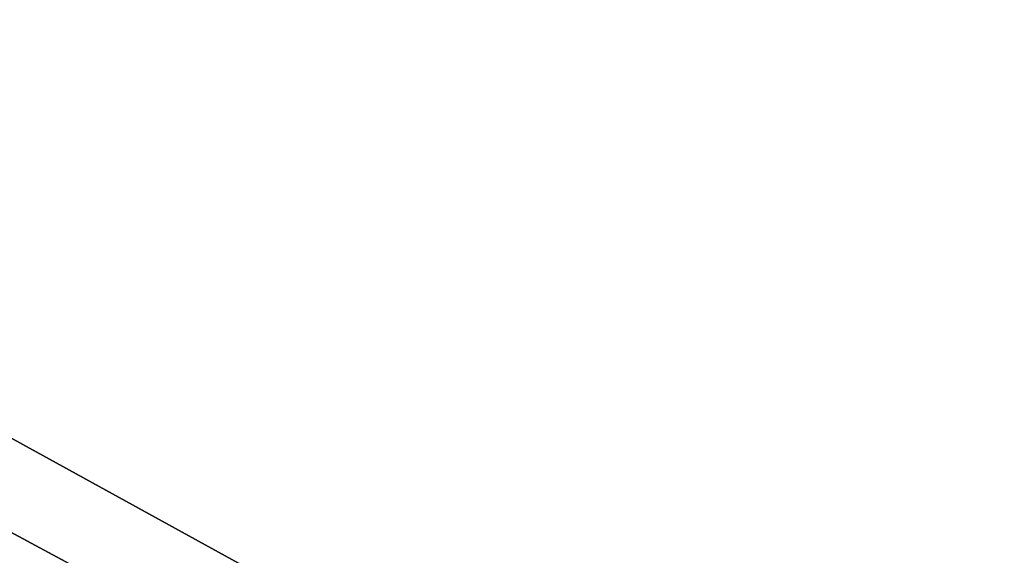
# Model space of a CAD drawing. Extents: x -250 to 250, y -968 to 894.
# Tile 94 of 256: x -4.478 to -3.956, y -818.493 to -818.21. Entities that reach past the tile are written whole.
import ezdxf

# ---------------------------------------------------------------- set-up
doc = ezdxf.new("R2010")
doc.units = 0
doc.header["$LTSCALE"] = 3.583593
for name, color, linetype in [('112', 7, 'CONTINUOUS'), ('113', 7, 'CONTINUOUS'), ('114', 7, 'CONTINUOUS'), ('132', 7, 'CONTINUOUS'), ('6', 7, 'CONTINUOUS'), ('987', 7, 'CONTINUOUS'), ('996', 7, 'CONTINUOUS')]:
    doc.layers.add(name, color=color, linetype=linetype)

msp = doc.modelspace()

# ---------------------------------------------------------------- linework, layer by layer
at = {"layer": '112', "color": 7, "linetype": 'CONTINUOUS'}
for points in [[(0, -819.35832, -68.65), (-9.38169, -815.73245, -68.65), (-7.89246, -815.33417, -68.65), (0, -819.35832, -68.65)], [(0, -820.9, -68.65), (-9.38169, -815.73245, -68.65), (0, -819.35832, -68.65), (0, -820.9, -68.65)]]:
    msp.add_3dface(points, dxfattribs=at)
at = {"layer": '113', "color": 7, "linetype": 'CONTINUOUS'}
msp.add_3dface([(-13.49902, -799.64314, -15.65), (0, -820, -15.65), (0, -817.1, -15.65), (-13.49902, -799.64314, -15.65)], dxfattribs=at)
at = {"layer": '114', "color": 7, "linetype": 'CONTINUOUS'}
for points in [[(-3.51285, -820.35952, -26.42004), (-14.49966, -799.64786, -16.65), (-5.14908, -819.59874, -30.15), (-3.51285, -820.35952, -26.42004)], [(0, -821, -25.05), (-14.49966, -799.64786, -16.65), (-3.51285, -820.35952, -26.42004), (0, -821, -25.05)], [(0, -821, -16.65), (-14.49966, -799.64786, -16.65), (0, -821, -25.05), (0, -821, -16.65)], [(-9.45899, -815.79535, -68.55), (0, -821, -68.55), (-5.14908, -819.59874, -51.65), (-9.45899, -815.79535, -68.55)]]:
    msp.add_3dface(points, dxfattribs=at)
at = {"layer": '132', "color": 7, "linetype": 'CONTINUOUS'}
for points in [[(-13.49902, -799.64314, -15.65), (-14.49966, -799.64786, -16.65), (0, -821, -16.65), (-13.49902, -799.64314, -15.65)], [(0, -820, -15.65), (-13.49902, -799.64314, -15.65), (0, -820.70711, -15.94289), (0, -820, -15.65)], [(-13.49902, -799.64314, -15.65), (0, -821, -16.65), (0, -820.70711, -15.94289), (-13.49902, -799.64314, -15.65)]]:
    msp.add_3dface(points, dxfattribs=at)
at = {"layer": '6', "color": 7, "linetype": 'CONTINUOUS'}
for points in [[(210, -814, 11), (-210, -814, 11), (-210, -825, 0.00006), (210, -814, 11)], [(-210, -814, -11), (210, -825, 0.00006), (-210, -825, 0.00006), (-210, -814, -11)], [(210, -825, 0.00006), (210, -814, 11), (-210, -825, 0.00006), (210, -825, 0.00006)], [(210, -814, -11), (210, -825, 0.00006), (-210, -814, -11), (210, -814, -11)]]:
    msp.add_3dface(points, dxfattribs=at)
at = {"layer": '987', "color": 7, "linetype": 'CONTINUOUS'}
for points in [[(-9.38169, -815.73245, -68.65), (0, -820.9, -68.65), (-9.45899, -815.79535, -68.55), (-9.38169, -815.73245, -68.65)], [(0, -821, -68.55), (-9.45899, -815.79535, -68.55), (0, -820.97071, -68.62071), (0, -821, -68.55)], [(-9.45899, -815.79535, -68.55), (0, -820.9, -68.65), (0, -820.97071, -68.62071), (-9.45899, -815.79535, -68.55)]]:
    msp.add_3dface(points, dxfattribs=at)
at = {"layer": '996', "color": 7, "linetype": 'CONTINUOUS'}
msp.add_3dface([(0, -819.35832, -68.65), (-7.89246, -815.33417, -68.65), (0, -818.13358, -68.62499), (0, -819.35832, -68.65)], dxfattribs=at)

doc.saveas('drawing.dxf')
